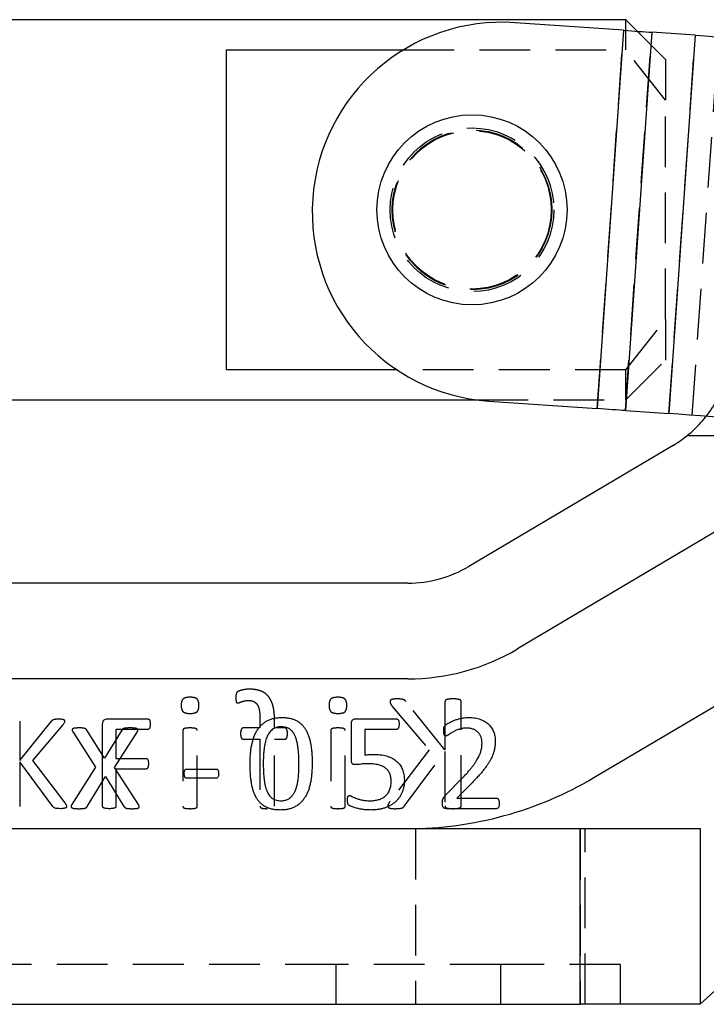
# Model space of a CAD drawing. Extents: x 50 to 602, y 2 to 426.
# Tile 3 of 22: x 150 to 176, y 74 to 111. Entities that reach past the tile are written whole.
import ezdxf

# ---------------------------------------------------------------- set-up
doc = ezdxf.new("R2010")
doc.units = 0
doc.header["$LTSCALE"] = 1.5
doc.linetypes.add('HIDDEN', pattern=[1.905, 1.27, -0.635])
doc.layers.get('0').update_dxf_attribs({"linetype": 'CONTINUOUS'})

msp = doc.modelspace()

# ---------------------------------------------------------------- linework, layer by layer
at = {"color": 7, "linetype": 'CONTINUOUS'}
for p, q in [((172.5117, 111.3939), (122.3556, 111.3939)), ((172.9454, 110.9602), (172.5117, 111.3939)), ((172.5117, 110.9904), (172.5117, 111.3939)), ((172.4316, 110.996), (168.3538, 111.2798)), ((172.4316, 110.996), (171.4419, 96.7804)), ((173.4897, 110.9223), (172.5, 96.7067)), ((175.1261, 110.8084), (173.4897, 110.9223)), ((175.1261, 110.8084), (174.1365, 96.5928)), ((157.5117, 110.2597), (164.1568, 110.2597)), ((157.5117, 98.2407), (157.5117, 110.2597)), ((163.9113, 98.2407), (157.5117, 98.2407)), ((122.3556, 97.1064), (166.941, 97.1064)), ((167.3641, 97.0642), (171.4419, 96.7804)), ((172.5, 96.7067), (174.1365, 96.5928)), ((174.2907, 95.3991), (166.6162, 90.8534)), ((176.1254, 92.3016), (168.4508, 87.7559)), ((175.3056, 74.4002), (193.4952, 91.0624)), ((164.3229, 90.2252), (131.1683, 90.2252)), ((171.3174, 82.9162), (178.992, 87.4619)), ((164.3229, 86.6252), (131.1683, 86.6252)), ((153.0266, 85.1252), (154.5559, 85.1252)), ((162.3688, 85.1252), (163.895, 85.1252)), ((149.7414, 85.0422), (149.7414, 83.5563)), ((149.7414, 83.5563), (150.9403, 85.0422)), ((151.3513, 84.8824), (150.2284, 83.5563)), ((152.8583, 81.8332), (152.8583, 84.9437)), ((154.559, 84.7281), (153.3546, 84.7281)), ((153.3546, 84.7281), (153.3546, 83.6362)), ((162.209, 83.5718), (162.209, 84.9546)), ((163.902, 84.7281), (162.7053, 84.7281)), ((162.7053, 84.7281), (162.7053, 83.7665)), ((153.3546, 83.6362), (154.4907, 83.6362)), ((150.9876, 81.8332), (149.7414, 83.5051)), ((149.7414, 83.5051), (149.7414, 81.8332)), ((150.2284, 83.5563), (151.4374, 81.9696)), ((154.4907, 83.2391), (153.3546, 83.2391)), ((153.3546, 83.2391), (153.3546, 81.8339)), ((156.021, 83.2391), (157.1237, 83.2391)), ((157.1237, 82.8917), (156.021, 82.8917)), ((165.7308, 82.2465), (166.4, 82.9289)), ((166.7133, 82.6978), (166.1697, 82.1472)), ((166.1697, 82.1472), (167.6548, 82.1472)), ((167.6579, 81.7502), (165.7742, 81.7502)), ((119.8056, 81.0002), (170.8056, 81.0002)), ((170.8056, 74.4002), (170.8056, 81.0002)), ((170.8056, 81.0002), (175.3056, 81.0002)), ((175.3056, 81.0002), (175.3056, 74.4002)), ((119.8056, 74.4002), (170.8056, 74.4002)), ((175.3056, 74.4002), (170.8056, 74.4002))]:
    msp.add_line(p, q, dxfattribs=at)
at = {"color": 7, "linetype": 'HIDDEN'}
for p, q in [((171.4419, 96.7804), (172.4316, 110.996)), ((172.5117, 110.2597), (172.5117, 110.9904)), ((172.5, 96.7067), (173.4897, 110.9223)), ((174.0117, 109.8939), (172.9454, 110.9602)), ((174.1365, 96.5928), (175.1261, 110.8084)), ((175.013, 96.5317), (176.0027, 110.7473)), ((164.1568, 110.2597), (172.5117, 110.2597)), ((174.0117, 108.3652), (172.5117, 110.2597)), ((174.0117, 109.8939), (174.0117, 108.3652)), ((174.0117, 100.1352), (174.0117, 108.3652)), ((172.5117, 98.2407), (174.0117, 100.1352)), ((174.0117, 100.1352), (174.0117, 98.6064)), ((172.5117, 97.1064), (174.0117, 98.6064)), ((172.5117, 98.2407), (163.9113, 98.2407)), ((172.5117, 97.1064), (172.5117, 98.2407)), ((166.941, 97.1064), (172.5117, 97.1064)), ((174.8312, 95.7752), (194.9556, 95.7752)), ((163.7535, 85.5785), (165.126, 83.9577)), ((165.7212, 83.9577), (164.2559, 85.7738)), ((165.7212, 85.7738), (165.7212, 83.9577)), ((166.3279, 81.8516), (166.3279, 85.7738)), ((158.7694, 85.1074), (158.7694, 84.7833)), ((158.7694, 84.7833), (158.1438, 84.7833)), ((159.3154, 84.7833), (159.3154, 85.0847)), ((159.703, 84.7833), (159.3154, 84.7833)), ((151.7446, 84.6259), (152.5863, 83.3075)), ((152.9284, 83.6449), (152.263, 84.7018)), ((153.5843, 84.7018), (152.9284, 83.6449)), ((153.3095, 83.2923), (154.1568, 84.6259)), ((155.8698, 84.6856), (155.8698, 81.8478)), ((156.4157, 81.8478), (156.4157, 84.6856)), ((158.1438, 84.3586), (158.7694, 84.3586)), ((158.7694, 84.3586), (158.7694, 81.8488)), ((159.3154, 84.3586), (159.703, 84.3586)), ((159.3154, 81.8488), (159.3154, 84.3586)), ((161.4264, 84.6856), (161.4264, 81.8478)), ((161.9723, 81.8478), (161.9723, 84.6856)), ((165.126, 83.9577), (163.6483, 82.0184)), ((164.1981, 81.8516), (165.7212, 83.8951)), ((165.7212, 83.8951), (165.7212, 81.8516)), ((152.5863, 83.3075), (151.6972, 81.9075)), ((154.2052, 81.9075), (153.3095, 83.2923)), ((152.2792, 81.8383), (152.9701, 82.9644)), ((152.9701, 82.9644), (153.6583, 81.8383)), ((164.6181, 81.0002), (164.6181, 74.4002)), ((170.8056, 81.0002), (170.8056, 74.4002)), ((170.9931, 74.4002), (170.9931, 81.0002)), ((161.6181, 75.9002), (128.9931, 75.9002)), ((161.6181, 75.9002), (161.6181, 74.4002)), ((167.8056, 75.9002), (161.6181, 75.9002)), ((167.8056, 75.9002), (167.8056, 74.4002)), ((172.3056, 75.9002), (167.8056, 75.9002)), ((172.3056, 75.9002), (172.3056, 74.4002))]:
    msp.add_line(p, q, dxfattribs=at)
at = {"color": 7, "linetype": 'CONTINUOUS', "flags": 128}
for points in [[(172.4316, 110.996), (172.5783, 110.9857), (172.7235, 110.9756), (172.866, 110.9657), (173.0042, 110.9561), (173.137, 110.9468), (173.2629, 110.9381), (173.3809, 110.9299), (173.4897, 110.9223)], [(175.1261, 110.8084), (175.4934, 110.7828), (175.8914, 110.7551), (176.3165, 110.7255), (176.7646, 110.6943), (177.2312, 110.6618), (177.712, 110.6283), (178.2022, 110.5942), (178.6972, 110.5597)], [(172.5, 96.7067), (172.3912, 96.7143), (172.2733, 96.7225), (172.1473, 96.7313), (172.0146, 96.7405), (171.8763, 96.7501), (171.7339, 96.76), (171.5886, 96.7701), (171.4419, 96.7804)], [(177.7076, 96.3442), (177.2125, 96.3786), (176.7223, 96.4128), (176.2415, 96.4462), (175.7749, 96.4787), (175.3269, 96.5099), (174.9018, 96.5395), (174.5037, 96.5672), (174.1365, 96.5928)]]:
    msp.add_lwpolyline(points, dxfattribs=at)
at = {"color": 7, "linetype": 'CONTINUOUS'}
msp.add_circle((166.7367, 104.2502), 3.5719, dxfattribs=at)
at = {"color": 7, "linetype": 'HIDDEN'}
for radius in [3.075, 3, 2.9766]:
    msp.add_circle((166.7367, 104.2502), radius, dxfattribs=at)
at = {"color": 7, "linetype": 'CONTINUOUS'}
for centre, radius, start, end in [((167.859, 104.172), 7.125, 86.01758, 266.01758), ((171.9974, 99.2709), 4.5, 300.63859, 321.91436), ((164.3229, 94.7252), 4.5, 270, 300.63859), ((164.3229, 94.7252), 8.1, 270, 300.63859), ((164.3229, 94.7252), 13.725, 270, 300.63859)]:
    msp.add_arc(centre, radius, start, end, dxfattribs=at)
at = {"color": 7, "linetype": 'HIDDEN'}
msp.add_arc((171.9974, 99.2709), 4.5, 321.91436, 330.01328, dxfattribs=at)
for points, knots in [([(158.377, 86.2391), (158.3396, 86.2385), (158.2658, 86.2372), (158.161, 86.2196), (158.0694, 86.201), (157.9983, 86.178), (157.9486, 86.157), (157.9161, 86.1357), (157.8961, 86.1118), (157.8809, 86.0849), (157.8692, 86.0519), (157.8636, 86.0125), (157.8596, 85.9659), (157.8595, 85.9324), (157.8595, 85.914)], [0, 0, 0, 0, 0.1572104, 0.3106333, 0.4469262, 0.5504783, 0.6249484, 0.6736927, 0.7123862, 0.7553128, 0.8033062, 0.8586708, 0.9227849, 1, 1, 1, 1]), ([(159.3154, 85.0847), (159.3146, 85.1337), (159.3132, 85.2283), (159.3026, 85.365), (159.2863, 85.4912), (159.2617, 85.6066), (159.2296, 85.7117), (159.1898, 85.8066), (159.1435, 85.8925), (159.0879, 85.9674), (159.026, 86.0342), (158.9553, 86.09), (158.8775, 86.137), (158.7925, 86.1749), (158.6996, 86.2044), (158.5989, 86.2248), (158.4904, 86.2374), (158.4156, 86.2385), (158.377, 86.2391)], [0, 0, 0, 0, 0.0857008, 0.165525, 0.2397075, 0.3081136, 0.3717514, 0.4317009, 0.4878562, 0.542026, 0.5944212, 0.6467318, 0.699057, 0.7529895, 0.8092751, 0.8691125, 0.9325314, 1, 1, 1, 1]), ([(156.1399, 85.9358), (156.1105, 85.9354), (156.0566, 85.9345), (155.9832, 85.9223), (155.9243, 85.9033), (155.8777, 85.8752), (155.8456, 85.8331), (155.8227, 85.7796), (155.8119, 85.7116), (155.8101, 85.6623), (155.8091, 85.6354)], [0, 0, 0, 0, 0.1674764, 0.3061983, 0.4222684, 0.5185864, 0.6107483, 0.7187127, 0.8468072, 1, 1, 1, 1]), ([(156.4764, 85.6297), (156.4756, 85.6569), (156.474, 85.707), (156.4613, 85.7758), (156.4394, 85.8313), (156.4058, 85.8741), (156.3586, 85.9035), (156.2984, 85.9222), (156.2241, 85.9346), (156.1697, 85.9354), (156.1399, 85.9358)], [0, 0, 0, 0, 0.1523232, 0.2802837, 0.3896417, 0.4827042, 0.5798111, 0.6955582, 0.8336375, 1, 1, 1, 1]), ([(157.8595, 85.914), (157.8598, 85.8963), (157.8605, 85.8643), (157.8649, 85.8215), (157.8721, 85.7877), (157.879, 85.7618), (157.8874, 85.7417), (157.8999, 85.7285), (157.9162, 85.7225), (157.9274, 85.7219), (157.9334, 85.7216)], [0, 0, 0, 0, 0.233662, 0.4224612, 0.5672106, 0.6886393, 0.7763059, 0.8529682, 0.9203346, 1, 1, 1, 1]), ([(161.6965, 85.9358), (161.6671, 85.9354), (161.6133, 85.9345), (161.5398, 85.9223), (161.4809, 85.9033), (161.4343, 85.8752), (161.4022, 85.8331), (161.3793, 85.7796), (161.3685, 85.7116), (161.3667, 85.6623), (161.3657, 85.6354)], [0, 0, 0, 0, 0.1674764, 0.3061983, 0.4222684, 0.5185864, 0.6107483, 0.7187127, 0.8468072, 1, 1, 1, 1]), ([(162.033, 85.6297), (162.0322, 85.6569), (162.0307, 85.707), (162.0179, 85.7758), (161.996, 85.8313), (161.9624, 85.8741), (161.9153, 85.9035), (161.855, 85.9222), (161.7807, 85.9346), (161.7263, 85.9354), (161.6965, 85.9358)], [0, 0, 0, 0, 0.1523232, 0.2802837, 0.3896417, 0.4827042, 0.5798111, 0.6955582, 0.8336375, 1, 1, 1, 1]), ([(163.9232, 85.8752), (163.8979, 85.8751), (163.8528, 85.875), (163.7925, 85.8675), (163.7452, 85.8599), (163.7092, 85.8485), (163.6822, 85.8352), (163.6655, 85.8164), (163.6566, 85.7957), (163.6555, 85.7811), (163.6549, 85.7738)], [0, 0, 0, 0, 0.2409317, 0.4287813, 0.5787737, 0.695882, 0.7888733, 0.8613807, 0.9301672, 1, 1, 1, 1]), ([(164.2559, 85.7738), (164.2493, 85.7829), (164.2365, 85.8006), (164.2114, 85.8222), (164.1823, 85.8397), (164.1472, 85.8527), (164.106, 85.8633), (164.0557, 85.8693), (163.9941, 85.8743), (163.9485, 85.8749), (163.9232, 85.8752)], [0, 0, 0, 0, 0.0930697, 0.1801088, 0.2715495, 0.3725057, 0.488512, 0.6230583, 0.7908421, 1, 1, 1, 1]), ([(166.0245, 85.8752), (165.9977, 85.8751), (165.9488, 85.8749), (165.8825, 85.8675), (165.8291, 85.8598), (165.7877, 85.849), (165.7556, 85.8384), (165.7346, 85.8199), (165.7235, 85.7976), (165.722, 85.7818), (165.7212, 85.7738)], [0, 0, 0, 0, 0.231771, 0.4208279, 0.5754408, 0.6964318, 0.7905861, 0.8639343, 0.9309841, 1, 1, 1, 1]), ([(166.3279, 85.7738), (166.3271, 85.7818), (166.3255, 85.7975), (166.3145, 85.8202), (166.2928, 85.8378), (166.261, 85.8495), (166.2193, 85.8595), (166.1654, 85.8676), (166.0993, 85.8747), (166.0508, 85.875), (166.0245, 85.8752)], [0, 0, 0, 0, 0.069055, 0.1361429, 0.2115821, 0.3032686, 0.4269725, 0.5816731, 0.773551, 1, 1, 1, 1]), ([(155.8091, 85.6354), (155.8099, 85.6081), (155.8115, 85.558), (155.8242, 85.4892), (155.8461, 85.4338), (155.8797, 85.391), (155.9268, 85.3615), (155.9871, 85.3429), (156.0614, 85.3305), (156.1158, 85.3297), (156.1456, 85.3292)], [0, 0, 0, 0, 0.1523232, 0.2802837, 0.3896417, 0.4827042, 0.5798111, 0.6955582, 0.8336375, 1, 1, 1, 1]), ([(156.1456, 85.3292), (156.175, 85.3296), (156.2289, 85.3304), (156.3021, 85.3432), (156.3614, 85.3606), (156.4081, 85.3891), (156.4399, 85.4317), (156.4613, 85.4858), (156.4741, 85.5533), (156.4756, 85.6028), (156.4764, 85.6297)], [0, 0, 0, 0, 0.1673973, 0.3060538, 0.4214962, 0.5177687, 0.6112981, 0.718505, 0.8468795, 1, 1, 1, 1]), ([(157.9334, 85.7216), (157.9417, 85.7226), (157.9609, 85.7249), (157.9917, 85.7365), (158.0284, 85.7524), (158.0732, 85.768), (158.1255, 85.7859), (158.1872, 85.8006), (158.2587, 85.813), (158.3099, 85.814), (158.3372, 85.8145)], [0, 0, 0, 0, 0.0597748, 0.1388168, 0.2346044, 0.3481738, 0.4796729, 0.6317812, 0.8043711, 1, 1, 1, 1]), ([(158.3372, 85.8145), (158.3741, 85.8131), (158.4433, 85.8106), (158.5393, 85.7797), (158.6179, 85.7261), (158.6682, 85.6639), (158.6987, 85.6043), (158.7186, 85.5524), (158.7355, 85.4948), (158.7488, 85.4307), (158.758, 85.3601), (158.7641, 85.2822), (158.7695, 85.1972), (158.7694, 85.1381), (158.7694, 85.1074)], [0, 0, 0, 0, 0.1162007, 0.2181414, 0.313645, 0.4129376, 0.4669511, 0.5247765, 0.5882514, 0.6565636, 0.731089, 0.813225, 0.9031861, 1, 1, 1, 1]), ([(161.3657, 85.6354), (161.3665, 85.6081), (161.3681, 85.558), (161.3808, 85.4892), (161.4027, 85.4338), (161.4363, 85.391), (161.4835, 85.3615), (161.5437, 85.3429), (161.618, 85.3305), (161.6724, 85.3297), (161.7022, 85.3292)], [0, 0, 0, 0, 0.1523232, 0.2802837, 0.3896417, 0.4827042, 0.5798111, 0.6955582, 0.8336375, 1, 1, 1, 1]), ([(161.7022, 85.3292), (161.7317, 85.3296), (161.7855, 85.3304), (161.8587, 85.3432), (161.918, 85.3606), (161.9647, 85.3891), (161.9965, 85.4317), (162.018, 85.4858), (162.0307, 85.5533), (162.0322, 85.6028), (162.033, 85.6297)], [0, 0, 0, 0, 0.1673973, 0.3060538, 0.4214962, 0.5177687, 0.6112981, 0.718505, 0.8468795, 1, 1, 1, 1]), ([(163.6549, 85.7738), (163.6558, 85.76), (163.6575, 85.7313), (163.6765, 85.687), (163.7088, 85.6357), (163.737, 85.5997), (163.7535, 85.5785)], [0, 0, 0, 0, 0.1841002, 0.3847019, 0.6385165, 1, 1, 1, 1]), ([(151.9787, 84.7833), (151.9506, 84.7829), (151.8999, 84.7823), (151.8319, 84.7777), (151.7789, 84.771), (151.7409, 84.7566), (151.715, 84.7343), (151.7111, 84.7012), (151.7233, 84.6652), (151.7368, 84.6402), (151.7446, 84.6259)], [0, 0, 0, 0, 0.2184823, 0.3931647, 0.529943, 0.6311338, 0.7074918, 0.7797148, 0.8737796, 1, 1, 1, 1]), ([(152.263, 84.7018), (152.2588, 84.7079), (152.2503, 84.7201), (152.2344, 84.7367), (152.2157, 84.7524), (152.1896, 84.7641), (152.1558, 84.7734), (152.11, 84.7798), (152.0498, 84.7831), (152.0043, 84.7832), (151.9787, 84.7833)], [0, 0, 0, 0, 0.07209611, 0.14341138, 0.2216527, 0.30636518, 0.41756196, 0.55970094, 0.75254151, 1, 1, 1, 1]), ([(153.8981, 84.7833), (153.8703, 84.7833), (153.8206, 84.7833), (153.7542, 84.7793), (153.7027, 84.7743), (153.6636, 84.7658), (153.634, 84.7553), (153.6133, 84.7395), (153.5979, 84.7215), (153.5889, 84.7085), (153.5843, 84.7018)], [0, 0, 0, 0, 0.2453727, 0.4380778, 0.5867935, 0.7011075, 0.7911953, 0.8608989, 0.9280464, 1, 1, 1, 1]), ([(154.1568, 84.6259), (154.164, 84.6389), (154.1767, 84.6618), (154.1869, 84.697), (154.1801, 84.7296), (154.1539, 84.7543), (154.1134, 84.7701), (154.057, 84.7782), (153.9838, 84.7821), (153.9287, 84.7829), (153.8981, 84.7833)], [0, 0, 0, 0, 0.1108171, 0.1955455, 0.2682457, 0.3466941, 0.452366, 0.5889376, 0.7710363, 1, 1, 1, 1]), ([(156.1446, 84.7833), (156.1193, 84.7829), (156.0741, 84.7824), (156.013, 84.7775), (155.965, 84.7712), (155.9285, 84.7593), (155.9008, 84.7459), (155.8826, 84.7275), (155.8711, 84.7074), (155.8702, 84.6927), (155.8698, 84.6856)], [0, 0, 0, 0, 0.2382497, 0.4264025, 0.5771554, 0.6929601, 0.7875298, 0.8633167, 0.9338956, 1, 1, 1, 1]), ([(156.4157, 84.6856), (156.4151, 84.6927), (156.4139, 84.7069), (156.4052, 84.7277), (156.3873, 84.7461), (156.3593, 84.7596), (156.3219, 84.7708), (156.2734, 84.7776), (156.2133, 84.7823), (156.169, 84.7829), (156.1446, 84.7833)], [0, 0, 0, 0, 0.06662967, 0.13519104, 0.20948859, 0.30480986, 0.42725776, 0.57920865, 0.76885665, 1, 1, 1, 1]), ([(158.1438, 84.7833), (158.1361, 84.7828), (158.1215, 84.7819), (158.1013, 84.7726), (158.0839, 84.7569), (158.0693, 84.734), (158.0571, 84.7038), (158.0477, 84.6662), (158.0423, 84.6204), (158.0418, 84.5871), (158.0415, 84.5691)], [0, 0, 0, 0, 0.087342, 0.1665407, 0.2484111, 0.3525726, 0.473963, 0.6193538, 0.7940379, 1, 1, 1, 1]), ([(159.8006, 84.5691), (159.8001, 84.5871), (159.799, 84.6202), (159.7967, 84.6662), (159.7874, 84.7035), (159.7776, 84.734), (159.7639, 84.7571), (159.7463, 84.7729), (159.7256, 84.7818), (159.7107, 84.7828), (159.703, 84.7833)], [0, 0, 0, 0, 0.2065532, 0.3809883, 0.5259392, 0.6450644, 0.7475602, 0.8296655, 0.9124073, 1, 1, 1, 1]), ([(161.7013, 84.7833), (161.676, 84.7829), (161.6307, 84.7824), (161.5697, 84.7775), (161.5216, 84.7712), (161.4851, 84.7593), (161.4574, 84.7459), (161.4392, 84.7275), (161.4278, 84.7074), (161.4268, 84.6927), (161.4264, 84.6856)], [0, 0, 0, 0, 0.23824969, 0.42640249, 0.5771554, 0.69296008, 0.78752984, 0.86331674, 0.93389564, 1, 1, 1, 1]), ([(161.9723, 84.6856), (161.9718, 84.6927), (161.9706, 84.7069), (161.9618, 84.7277), (161.944, 84.7461), (161.9159, 84.7596), (161.8786, 84.7708), (161.83, 84.7776), (161.7699, 84.7823), (161.7256, 84.7829), (161.7013, 84.7833)], [0, 0, 0, 0, 0.0666297, 0.135191, 0.2094886, 0.3048099, 0.4272578, 0.5792087, 0.7688566, 1, 1, 1, 1]), ([(158.0415, 84.5691), (158.0419, 84.552), (158.0428, 84.52), (158.0464, 84.4756), (158.0564, 84.4387), (158.0708, 84.4024), (158.0977, 84.3666), (158.1291, 84.3612), (158.1438, 84.3586)], [0, 0, 0, 0, 0.19878869, 0.37266557, 0.51721749, 0.64088041, 0.83121794, 1, 1, 1, 1]), ([(159.703, 84.3586), (159.7107, 84.3591), (159.7258, 84.3599), (159.7464, 84.37), (159.7633, 84.3866), (159.7779, 84.4089), (159.7875, 84.439), (159.7951, 84.4758), (159.7995, 84.52), (159.8002, 84.552), (159.8006, 84.5691)], [0, 0, 0, 0, 0.08915815, 0.1748978, 0.26095384, 0.36217441, 0.48342859, 0.62657609, 0.80080679, 1, 1, 1, 1]), ([(151.6972, 81.9075), (151.6903, 81.8946), (151.678, 81.8714), (151.6688, 81.8361), (151.6773, 81.8043), (151.7038, 81.7816), (151.7443, 81.7664), (151.7997, 81.7558), (151.8721, 81.7511), (151.9259, 81.7505), (151.9559, 81.7502)], [0, 0, 0, 0, 0.1111543, 0.1987855, 0.2683673, 0.3477962, 0.4516479, 0.593171, 0.7729521, 1, 1, 1, 1]), ([(151.9559, 81.7502), (151.9847, 81.7503), (152.0356, 81.7504), (152.1034, 81.7535), (152.1552, 81.7607), (152.1958, 81.7678), (152.2256, 81.7819), (152.2494, 81.7971), (152.2653, 81.8174), (152.2745, 81.8313), (152.2792, 81.8383)], [0, 0, 0, 0, 0.2449911, 0.4337418, 0.5776593, 0.6906612, 0.7822303, 0.8576557, 0.9283187, 1, 1, 1, 1]), ([(153.6583, 81.8383), (153.6625, 81.8312), (153.671, 81.8168), (153.6881, 81.7978), (153.711, 81.7812), (153.7416, 81.7681), (153.7819, 81.7607), (153.8321, 81.7537), (153.8965, 81.7504), (153.9442, 81.7502), (153.9711, 81.7502)], [0, 0, 0, 0, 0.0722975, 0.1468973, 0.222317, 0.3191556, 0.4355338, 0.5810032, 0.7643228, 1, 1, 1, 1]), ([(153.9711, 81.7502), (153.9992, 81.7505), (154.0501, 81.7512), (154.1186, 81.7556), (154.1707, 81.7665), (154.2085, 81.7814), (154.232, 81.805), (154.238, 81.8366), (154.227, 81.8717), (154.213, 81.8946), (154.2052, 81.9075)], [0, 0, 0, 0, 0.221404, 0.4010929, 0.5386701, 0.6399395, 0.7173984, 0.7886169, 0.8809065, 1, 1, 1, 1]), ([(155.8698, 81.8478), (155.8701, 81.8401), (155.8709, 81.8248), (155.8823, 81.804), (155.9012, 81.7868), (155.9283, 81.7729), (155.9654, 81.763), (156.0128, 81.7541), (156.0742, 81.7517), (156.1194, 81.7507), (156.1446, 81.7502)], [0, 0, 0, 0, 0.0717766, 0.1421281, 0.2156024, 0.3098675, 0.4244183, 0.5751828, 0.762518, 1, 1, 1, 1]), ([(156.1446, 81.7502), (156.169, 81.7508), (156.2132, 81.7518), (156.2737, 81.754), (156.3216, 81.7634), (156.3595, 81.7726), (156.3869, 81.7866), (156.4055, 81.8039), (156.4142, 81.8253), (156.4152, 81.8402), (156.4157, 81.8478)], [0, 0, 0, 0, 0.230397, 0.4192195, 0.5711811, 0.6923877, 0.7874011, 0.8593135, 0.9276535, 1, 1, 1, 1]), ([(158.7694, 81.8488), (158.7697, 81.8407), (158.7704, 81.8251), (158.7819, 81.8037), (158.8018, 81.7872), (158.8293, 81.7724), (158.8673, 81.7634), (158.9149, 81.754), (158.9748, 81.7518), (159.0184, 81.7507), (159.0424, 81.7502)], [0, 0, 0, 0, 0.07502204, 0.14565582, 0.22161862, 0.31626191, 0.43699626, 0.58836572, 0.77347915, 1, 1, 1, 1]), ([(161.4264, 81.8478), (161.4268, 81.8401), (161.4275, 81.8248), (161.4389, 81.804), (161.4578, 81.7868), (161.4849, 81.7729), (161.522, 81.763), (161.5694, 81.7541), (161.6308, 81.7517), (161.676, 81.7507), (161.7013, 81.7502)], [0, 0, 0, 0, 0.0717766, 0.1421281, 0.2156024, 0.3098675, 0.4244183, 0.5751828, 0.762518, 1, 1, 1, 1]), ([(161.7013, 81.7502), (161.7256, 81.7508), (161.7698, 81.7518), (161.8303, 81.754), (161.8782, 81.7634), (161.9162, 81.7726), (161.9435, 81.7866), (161.9621, 81.8039), (161.9708, 81.8253), (161.9718, 81.8402), (161.9723, 81.8478)], [0, 0, 0, 0, 0.230397, 0.4192195, 0.5711811, 0.6923877, 0.7874011, 0.8593135, 0.9276535, 1, 1, 1, 1]), ([(163.6483, 82.0184), (163.6401, 82.0058), (163.6254, 81.9831), (163.6053, 81.9525), (163.5928, 81.9272), (163.5812, 81.9041), (163.5739, 81.8815), (163.5723, 81.8646), (163.5715, 81.8573)], [0, 0, 0, 0, 0.2505113, 0.4486623, 0.608365, 0.7187607, 0.8782042, 1, 1, 1, 1]), ([(163.5715, 81.8573), (163.5721, 81.8493), (163.5732, 81.8335), (163.582, 81.8107), (163.5993, 81.7898), (163.6289, 81.777), (163.667, 81.7656), (163.7165, 81.7563), (163.7799, 81.7509), (163.8268, 81.7504), (163.853, 81.7502)], [0, 0, 0, 0, 0.07177007, 0.14216862, 0.21698701, 0.31005008, 0.42635708, 0.57729132, 0.76335197, 1, 1, 1, 1]), ([(163.853, 81.7502), (163.8869, 81.7508), (163.9479, 81.752), (164.0299, 81.7574), (164.0935, 81.7692), (164.1407, 81.7905), (164.1728, 81.8201), (164.1898, 81.8413), (164.1981, 81.8516)], [0, 0, 0, 0, 0.2698939, 0.4874499, 0.6550981, 0.7836639, 0.8944326, 1, 1, 1, 1]), ([(165.7212, 81.8516), (165.7221, 81.8442), (165.724, 81.8289), (165.7345, 81.8065), (165.7554, 81.7871), (165.7874, 81.7748), (165.8294, 81.7664), (165.8823, 81.756), (165.9489, 81.7511), (165.9977, 81.7505), (166.0245, 81.7502)], [0, 0, 0, 0, 0.0636678, 0.1331989, 0.2084329, 0.303691, 0.4240913, 0.5792322, 0.7681212, 1, 1, 1, 1]), ([(166.0245, 81.7502), (166.0508, 81.7505), (166.0992, 81.7512), (166.1656, 81.7559), (166.2189, 81.7667), (166.2613, 81.7743), (166.2929, 81.7877), (166.3146, 81.8061), (166.3251, 81.8289), (166.327, 81.8443), (166.3279, 81.8516)], [0, 0, 0, 0, 0.226555, 0.4182704, 0.5734997, 0.6966282, 0.789447, 0.8667252, 0.9362958, 1, 1, 1, 1])]:
    msp.add_open_spline(points, degree=3, knots=knots, dxfattribs=at)
at = {"color": 7, "linetype": 'CONTINUOUS'}
for points, knots in [([(150.9403, 85.0422), (150.9457, 85.0497), (150.9562, 85.0642), (150.9767, 85.0819), (151.0005, 85.0961), (151.0292, 85.1068), (151.0629, 85.1155), (151.1041, 85.1203), (151.1545, 85.1245), (151.1918, 85.1249), (151.2125, 85.1252)], [0, 0, 0, 0, 0.0930697, 0.1801088, 0.2715495, 0.3725057, 0.488512, 0.6230583, 0.7908421, 1, 1, 1, 1]), ([(151.2125, 85.1252), (151.2332, 85.1251), (151.2701, 85.125), (151.3194, 85.1189), (151.3581, 85.1127), (151.3876, 85.1034), (151.4097, 85.0925), (151.4233, 85.0771), (151.4307, 85.0601), (151.4315, 85.0482), (151.432, 85.0422)], [0, 0, 0, 0, 0.24093166, 0.42878133, 0.57877368, 0.69588198, 0.7888733, 0.86138068, 0.93016722, 1, 1, 1, 1]), ([(152.8583, 84.9437), (152.8588, 84.9593), (152.8596, 84.9885), (152.8693, 85.0287), (152.8868, 85.0613), (152.9182, 85.0929), (152.9655, 85.1187), (153.0066, 85.1231), (153.0266, 85.1252)], [0, 0, 0, 0, 0.1667855, 0.3127624, 0.4393796, 0.5590309, 0.7861447, 1, 1, 1, 1]), ([(154.5559, 85.1252), (154.5622, 85.1249), (154.575, 85.1243), (154.5925, 85.1143), (154.6099, 85.1004), (154.622, 85.0772), (154.6347, 85.0493), (154.6403, 85.0129), (154.6442, 84.9704), (154.6447, 84.9398), (154.6451, 84.9235)], [0, 0, 0, 0, 0.0771928, 0.155694, 0.2439673, 0.3485111, 0.4729807, 0.6225746, 0.7988324, 1, 1, 1, 1]), ([(158.3973, 83.4299), (158.398, 83.493), (158.3994, 83.6165), (158.4112, 83.7976), (158.4305, 83.9708), (158.4569, 84.1357), (158.4932, 84.291), (158.5384, 84.4358), (158.5945, 84.5689), (158.6596, 84.6909), (158.7352, 84.8013), (158.8241, 84.8971), (158.9224, 84.9813), (159.0326, 85.0516), (159.1554, 85.1076), (159.2911, 85.1462), (159.4394, 85.1711), (159.5426, 85.1735), (159.5962, 85.1748)], [0, 0, 0, 0, 0.0786276, 0.1538502, 0.2261456, 0.2956895, 0.3618802, 0.4247476, 0.4845241, 0.5416067, 0.5969283, 0.6507405, 0.7039972, 0.7578893, 0.8131095, 0.8715266, 0.9332317, 1, 1, 1, 1]), ([(159.5962, 85.1748), (159.6475, 85.1736), (159.7464, 85.1714), (159.8882, 85.1493), (160.0175, 85.114), (160.1347, 85.0642), (160.2393, 84.9996), (160.3342, 84.9231), (160.4162, 84.8313), (160.4882, 84.727), (160.5494, 84.6095), (160.601, 84.4795), (160.6439, 84.3368), (160.6754, 84.1814), (160.7, 84.0141), (160.7178, 83.8351), (160.7275, 83.6441), (160.7291, 83.5129), (160.73, 83.4454)], [0, 0, 0, 0, 0.0650011, 0.1253901, 0.1815653, 0.2347468, 0.2862672, 0.3370772, 0.3888528, 0.4418884, 0.4974863, 0.5564972, 0.6191639, 0.6861844, 0.7574703, 0.8336013, 0.9143894, 1, 1, 1, 1]), ([(162.209, 84.9546), (162.2094, 84.968), (162.2101, 84.9937), (162.2173, 85.0294), (162.2311, 85.0593), (162.249, 85.0839), (162.2724, 85.1034), (162.3008, 85.1162), (162.3334, 85.1243), (162.3566, 85.1249), (162.3688, 85.1252)], [0, 0, 0, 0, 0.1508735, 0.2872292, 0.4051744, 0.5169846, 0.6260214, 0.7413409, 0.8635829, 1, 1, 1, 1]), ([(163.895, 85.1252), (163.9021, 85.1246), (163.9164, 85.1235), (163.9363, 85.1128), (163.9554, 85.0986), (163.9697, 85.0763), (163.9832, 85.0494), (163.9893, 85.0147), (163.9955, 84.9742), (163.9957, 84.9448), (163.9958, 84.929)], [0, 0, 0, 0, 0.0866906, 0.1747666, 0.2719884, 0.3768478, 0.4961948, 0.6395069, 0.8061538, 1, 1, 1, 1]), ([(165.6734, 84.6855), (165.6736, 84.6981), (165.674, 84.7214), (165.675, 84.7539), (165.6791, 84.7813), (165.6842, 84.8054), (165.6925, 84.8264), (165.7019, 84.848), (165.7203, 84.8698), (165.7414, 84.8903), (165.7655, 84.9094), (165.7906, 84.927), (165.8206, 84.9483), (165.872, 84.9794), (165.9484, 85.0218), (166.0564, 85.0668), (166.1796, 85.1089), (166.3154, 85.1446), (166.4611, 85.1711), (166.562, 85.1736), (166.6133, 85.1748)], [0, 0, 0, 0, 0.0328592, 0.0603806, 0.08408481, 0.10473878, 0.1240428, 0.14263512, 0.16556826, 0.19733544, 0.21880052, 0.24522194, 0.27702448, 0.31405164, 0.4010561, 0.50317697, 0.61724522, 0.73856077, 0.86708045, 1, 1, 1, 1]), ([(166.6133, 85.1748), (166.6536, 85.1738), (166.7322, 85.1719), (166.8462, 85.1599), (166.9524, 85.1381), (167.0506, 85.108), (167.1403, 85.0696), (167.2232, 85.0266), (167.2965, 84.9748), (167.3634, 84.9182), (167.421, 84.855), (167.4728, 84.7881), (167.5139, 84.7146), (167.5492, 84.6377), (167.5766, 84.5569), (167.5945, 84.4728), (167.6069, 84.3865), (167.6083, 84.328), (167.609, 84.2985)], [0, 0, 0, 0, 0.080922, 0.157569, 0.2295428, 0.2979116, 0.3631843, 0.4248676, 0.4848281, 0.5429061, 0.6001265, 0.6560048, 0.712197, 0.768566, 0.825445, 0.8827921, 0.9408516, 1, 1, 1, 1]), ([(151.432, 85.0422), (151.4313, 85.031), (151.4299, 85.0075), (151.4143, 84.9712), (151.3879, 84.9293), (151.3649, 84.8998), (151.3513, 84.8824)], [0, 0, 0, 0, 0.1841002, 0.3847019, 0.6385165, 1, 1, 1, 1]), ([(154.6451, 84.9235), (154.6447, 84.9075), (154.6441, 84.8777), (154.6405, 84.8364), (154.6342, 84.8017), (154.6233, 84.7743), (154.6101, 84.7531), (154.5944, 84.7387), (154.577, 84.7302), (154.565, 84.7288), (154.559, 84.7281)], [0, 0, 0, 0, 0.20509845, 0.38111146, 0.52960166, 0.65423719, 0.75694619, 0.84591016, 0.92281319, 1, 1, 1, 1]), ([(159.5698, 84.8274), (159.5364, 84.826), (159.4722, 84.8234), (159.3806, 84.804), (159.2986, 84.7707), (159.2272, 84.7228), (159.1642, 84.6647), (159.1102, 84.5953), (159.0616, 84.5173), (159.021, 84.4289), (158.9862, 84.3324), (158.9588, 84.2271), (158.9351, 84.1146), (158.9198, 83.9942), (158.9084, 83.868), (158.9, 83.7366), (158.8942, 83.6006), (158.8938, 83.5085), (158.8936, 83.4617)], [0, 0, 0, 0, 0.0587608, 0.1126821, 0.1638204, 0.2133506, 0.2628704, 0.3139663, 0.3674319, 0.4241471, 0.4845163, 0.5475658, 0.6152951, 0.6863715, 0.7607525, 0.838163, 0.9177476, 1, 1, 1, 1]), ([(160.2337, 83.4136), (160.2337, 83.4553), (160.2337, 83.5365), (160.2292, 83.6548), (160.2243, 83.7668), (160.2162, 83.8723), (160.2073, 83.9716), (160.1957, 84.0648), (160.1816, 84.1516), (160.1664, 84.2327), (160.1484, 84.3082), (160.1286, 84.3785), (160.1062, 84.4434), (160.0805, 84.5024), (160.0525, 84.5562), (160.0223, 84.6055), (159.9891, 84.6497), (159.953, 84.6887), (159.9151, 84.7234), (159.8736, 84.7519), (159.83, 84.7766), (159.7666, 84.8011), (159.6798, 84.823), (159.6075, 84.8259), (159.5698, 84.8274)], [0, 0, 0, 0, 0.0712955, 0.1390833, 0.2029248, 0.263311, 0.3202406, 0.3737926, 0.424025, 0.4709222, 0.5150668, 0.556976, 0.595909, 0.6325991, 0.6670624, 0.699873, 0.7314905, 0.7615763, 0.7907386, 0.8193614, 0.8477054, 0.8763214, 0.9356065, 1, 1, 1, 1]), ([(163.9958, 84.929), (163.9955, 84.914), (163.995, 84.8857), (163.9905, 84.8459), (163.9828, 84.8113), (163.9725, 84.7817), (163.9586, 84.7583), (163.9427, 84.7407), (163.9233, 84.7297), (163.9091, 84.7286), (163.902, 84.7281)], [0, 0, 0, 0, 0.1850706, 0.34883, 0.4927232, 0.6218669, 0.7334355, 0.8259158, 0.9129579, 1, 1, 1, 1]), ([(166.5388, 84.7778), (166.5122, 84.7771), (166.46, 84.7759), (166.3837, 84.7673), (166.3114, 84.753), (166.2237, 84.7247), (166.1242, 84.685), (166.0182, 84.6322), (165.9281, 84.5798), (165.8648, 84.5361), (165.8213, 84.5072), (165.795, 84.492), (165.7722, 84.4826), (165.758, 84.4808), (165.7517, 84.48)], [0, 0, 0, 0, 0.0934864, 0.1829258, 0.2690145, 0.3516318, 0.5059015, 0.6446176, 0.766568, 0.8712099, 0.9144782, 0.9498028, 0.9779329, 1, 1, 1, 1]), ([(167.1127, 84.2256), (167.1111, 84.262), (167.1078, 84.3342), (167.0774, 84.4377), (167.0327, 84.5335), (166.9784, 84.6023), (166.9275, 84.65), (166.8851, 84.6826), (166.8378, 84.7109), (166.786, 84.7346), (166.73, 84.7541), (166.6697, 84.7683), (166.6054, 84.7756), (166.5613, 84.777), (166.5388, 84.7778)], [0, 0, 0, 0, 0.1218149, 0.2414949, 0.3589788, 0.4744756, 0.5327407, 0.5927343, 0.6533945, 0.7173947, 0.7834691, 0.8520222, 0.9244976, 1, 1, 1, 1]), ([(165.7517, 84.48), (165.7457, 84.4807), (165.7337, 84.4821), (165.7165, 84.49), (165.7027, 84.5055), (165.6921, 84.5272), (165.6838, 84.5558), (165.6779, 84.5919), (165.6743, 84.636), (165.6737, 84.6681), (165.6734, 84.6855)], [0, 0, 0, 0, 0.07522, 0.1501634, 0.2299381, 0.3279335, 0.4492221, 0.599662, 0.7840252, 1, 1, 1, 1]), ([(166.4, 82.9289), (166.4373, 82.9675), (166.5088, 83.0414), (166.6072, 83.1521), (166.6953, 83.2553), (166.7711, 83.3541), (166.8371, 83.4475), (166.8956, 83.536), (166.9462, 83.6202), (166.9885, 83.7008), (167.0235, 83.7774), (167.0515, 83.8505), (167.0735, 83.9196), (167.0938, 84.0053), (167.1084, 84.1069), (167.1113, 84.187), (167.1127, 84.2256)], [0, 0, 0, 0, 0.1058602, 0.2031724, 0.2927093, 0.3739339, 0.4490502, 0.5187542, 0.5835803, 0.6429856, 0.6985344, 0.7499511, 0.7976096, 0.8417167, 0.9237803, 1, 1, 1, 1]), ([(167.609, 84.2985), (167.6078, 84.2449), (167.6052, 84.1375), (167.5859, 84.0034), (167.5617, 83.8948), (167.5349, 83.8098), (167.5001, 83.7216), (167.4557, 83.6304), (167.4039, 83.5343), (167.34, 83.4344), (167.2676, 83.328), (167.1828, 83.2166), (167.086, 83.0982), (166.9756, 82.9714), (166.8498, 82.837), (166.76, 82.7455), (166.7133, 82.6978)], [0, 0, 0, 0, 0.0850794, 0.170502, 0.2147294, 0.2616143, 0.3119404, 0.3652029, 0.4227166, 0.4852637, 0.5534878, 0.627072, 0.7076212, 0.7963891, 0.8940105, 1, 1, 1, 1]), ([(154.4907, 83.6362), (154.4968, 83.6359), (154.5089, 83.6351), (154.5257, 83.6262), (154.5422, 83.6138), (154.5548, 83.5933), (154.5663, 83.5669), (154.5723, 83.532), (154.576, 83.4887), (154.5765, 83.4568), (154.5768, 83.4392)], [0, 0, 0, 0, 0.07572256, 0.15165595, 0.23527131, 0.33396906, 0.45099597, 0.5976139, 0.77790907, 1, 1, 1, 1]), ([(162.7053, 83.7665), (162.7345, 83.7706), (162.7932, 83.7789), (162.885, 83.7823), (162.9845, 83.7848), (163.0543, 83.785), (163.0916, 83.7851)], [0, 0, 0, 0, 0.228157, 0.4589039, 0.7114503, 1, 1, 1, 1]), ([(163.0916, 83.7851), (163.136, 83.7841), (163.2223, 83.7822), (163.3474, 83.7702), (163.4637, 83.7484), (163.5712, 83.7184), (163.6697, 83.68), (163.761, 83.6363), (163.8423, 83.583), (163.916, 83.5237), (163.9814, 83.4579), (164.0377, 83.3847), (164.0862, 83.3053), (164.1254, 83.219), (164.1567, 83.1273), (164.178, 83.0305), (164.1917, 82.9291), (164.1934, 82.8597), (164.1943, 82.8243)], [0, 0, 0, 0, 0.0804659, 0.1561107, 0.2269935, 0.2940412, 0.3576851, 0.4181137, 0.4766011, 0.5331174, 0.58899, 0.6439792, 0.6997871, 0.7568998, 0.8151532, 0.8745878, 0.9358856, 1, 1, 1, 1]), ([(154.5768, 83.4392), (154.5765, 83.4229), (154.5759, 83.3926), (154.5723, 83.3508), (154.5659, 83.3159), (154.5551, 83.2883), (154.5414, 83.2671), (154.5263, 83.2516), (154.5092, 83.2409), (154.4968, 83.2397), (154.4907, 83.2391)], [0, 0, 0, 0, 0.205482, 0.3822738, 0.5286827, 0.6515713, 0.7528407, 0.8450467, 0.9238951, 1, 1, 1, 1]), ([(155.9256, 83.067), (155.9258, 83.0817), (155.9262, 83.109), (155.931, 83.1463), (155.9372, 83.1769), (155.9473, 83.2006), (155.9614, 83.2181), (155.9784, 83.2307), (155.999, 83.238), (156.0134, 83.2388), (156.021, 83.2391)], [0, 0, 0, 0, 0.1986171, 0.3670715, 0.5064533, 0.6171246, 0.711213, 0.8059436, 0.8984724, 1, 1, 1, 1]), ([(157.1237, 83.2391), (157.1305, 83.239), (157.1436, 83.2387), (157.1621, 83.2321), (157.1792, 83.2207), (157.1915, 83.2011), (157.2028, 83.1767), (157.2098, 83.1458), (157.2157, 83.1088), (157.2159, 83.0818), (157.216, 83.067)], [0, 0, 0, 0, 0.0921174, 0.1781405, 0.2643808, 0.368276, 0.4884344, 0.6306603, 0.7985212, 1, 1, 1, 1]), ([(159.5287, 81.7005), (159.4777, 81.7017), (159.3793, 81.7039), (159.2384, 81.7263), (159.1093, 81.7605), (158.9927, 81.8106), (158.8876, 81.8746), (158.7941, 81.9529), (158.7109, 82.0437), (158.6391, 82.1484), (158.5778, 82.2658), (158.5261, 82.3959), (158.4837, 82.5384), (158.4504, 82.6935), (158.4277, 82.8611), (158.4093, 83.0403), (158.3998, 83.2313), (158.3981, 83.3624), (158.3973, 83.4299)], [0, 0, 0, 0, 0.0647288, 0.1248451, 0.1806644, 0.2338914, 0.2854559, 0.3362648, 0.3883055, 0.4413865, 0.4970319, 0.5560933, 0.6188136, 0.6856388, 0.7572629, 0.833459, 0.9143162, 1, 1, 1, 1]), ([(158.8936, 83.4617), (158.894, 83.4002), (158.8947, 83.2817), (158.9021, 83.1113), (158.9121, 82.955), (158.9286, 82.813), (158.9487, 82.6841), (158.9762, 82.5682), (159.0072, 82.4641), (159.0444, 82.3722), (159.0877, 82.2929), (159.1362, 82.2246), (159.1907, 82.1682), (159.2514, 82.1229), (159.3186, 82.0895), (159.3917, 82.0653), (159.4712, 82.0502), (159.5266, 82.0487), (159.5551, 82.048)], [0, 0, 0, 0, 0.1054794, 0.2030552, 0.2923452, 0.3739749, 0.4480681, 0.5158955, 0.5779958, 0.6340388, 0.685605, 0.7325879, 0.7770892, 0.8195443, 0.8617582, 0.905201, 0.9511804, 1, 1, 1, 1]), ([(160.73, 83.4454), (160.7293, 83.3821), (160.728, 83.2581), (160.7157, 83.0762), (160.698, 82.9027), (160.6708, 82.7382), (160.6359, 82.5835), (160.5901, 82.4394), (160.5345, 82.3063), (160.4684, 82.1843), (160.3919, 82.0746), (160.304, 81.9777), (160.2048, 81.8943), (160.0945, 81.8235), (159.9714, 81.7681), (159.8355, 81.7288), (159.6865, 81.7044), (159.5826, 81.7018), (159.5287, 81.7005)], [0, 0, 0, 0, 0.0788531, 0.1543047, 0.2267965, 0.2959377, 0.3616609, 0.4241447, 0.4838481, 0.5410141, 0.5964523, 0.6499814, 0.7034186, 0.7572448, 0.8126904, 0.8707273, 0.932992, 1, 1, 1, 1]), ([(159.5551, 82.048), (159.5773, 82.0486), (159.6207, 82.0498), (159.6839, 82.0584), (159.7431, 82.0728), (159.798, 82.0944), (159.8494, 82.1203), (159.8961, 82.1529), (159.94, 82.1892), (159.9933, 82.2464), (160.0523, 82.33), (160.1059, 82.4475), (160.1509, 82.5785), (160.1842, 82.7237), (160.2089, 82.8812), (160.2234, 83.0507), (160.2317, 83.2295), (160.233, 83.3516), (160.2337, 83.4136)], [0, 0, 0, 0, 0.0390916, 0.0762084, 0.1117792, 0.1458461, 0.179557, 0.212554, 0.2457503, 0.2794765, 0.3495216, 0.4244654, 0.5055954, 0.5923821, 0.6856951, 0.7855487, 0.8910097, 1, 1, 1, 1]), ([(162.3447, 83.4067), (162.3333, 83.4071), (162.3121, 83.4079), (162.2829, 83.414), (162.2587, 83.4241), (162.2386, 83.4392), (162.2251, 83.4626), (162.2153, 83.492), (162.2105, 83.5296), (162.2095, 83.5568), (162.209, 83.5718)], [0, 0, 0, 0, 0.1365699, 0.2537943, 0.3550417, 0.4498323, 0.548635, 0.673004, 0.820153, 1, 1, 1, 1]), ([(162.8341, 83.4377), (162.8085, 83.4376), (162.7591, 83.4375), (162.6877, 83.434), (162.6217, 83.43), (162.5428, 83.42), (162.4513, 83.4089), (162.3794, 83.4074), (162.3447, 83.4067)], [0, 0, 0, 0, 0.15648054, 0.30202676, 0.43670617, 0.56080553, 0.78806147, 1, 1, 1, 1]), ([(163.698, 82.7769), (163.6974, 82.8033), (163.6962, 82.855), (163.6873, 82.9299), (163.6705, 83), (163.6483, 83.0651), (163.6195, 83.1259), (163.5831, 83.1808), (163.5396, 83.2304), (163.4897, 83.2749), (163.4327, 83.3136), (163.3689, 83.3472), (163.2984, 83.376), (163.22, 83.398), (163.1347, 83.4157), (163.0415, 83.429), (162.9405, 83.4366), (162.8703, 83.4373), (162.8341, 83.4377)], [0, 0, 0, 0, 0.0635378, 0.1243748, 0.1812933, 0.2366066, 0.2897807, 0.3427797, 0.3948345, 0.4481795, 0.5032541, 0.5603358, 0.6214809, 0.6862895, 0.7562387, 0.8310612, 0.9128382, 1, 1, 1, 1]), ([(156.021, 82.8917), (156.0134, 82.892), (155.9987, 82.8926), (155.9789, 82.9013), (155.9609, 82.9126), (155.9474, 82.9312), (155.9372, 82.9555), (155.9311, 82.9866), (155.9261, 83.0244), (155.9258, 83.052), (155.9256, 83.067)], [0, 0, 0, 0, 0.1003212, 0.1929727, 0.2845961, 0.3802655, 0.4927706, 0.6338511, 0.800304, 1, 1, 1, 1]), ([(157.216, 83.067), (157.2158, 83.0517), (157.2155, 83.0236), (157.2104, 82.9854), (157.2048, 82.9539), (157.1906, 82.9247), (157.1654, 82.8964), (157.1376, 82.8933), (157.1237, 82.8917)], [0, 0, 0, 0, 0.2061808, 0.3785956, 0.5217915, 0.6342614, 0.817014, 1, 1, 1, 1]), ([(162.9085, 82.048), (162.9367, 82.0482), (162.9923, 82.0487), (163.0734, 82.0583), (163.1515, 82.0697), (163.2253, 82.0888), (163.2954, 82.1124), (163.3605, 82.1428), (163.421, 82.1784), (163.4753, 82.2209), (163.5256, 82.2679), (163.5689, 82.3222), (163.6073, 82.3816), (163.6399, 82.4471), (163.6668, 82.5191), (163.685, 82.5986), (163.6958, 82.6854), (163.6972, 82.7456), (163.698, 82.7769)], [0, 0, 0, 0, 0.069134, 0.13607, 0.2002781, 0.262402, 0.3227535, 0.3814711, 0.4383385, 0.4943908, 0.5504466, 0.6067885, 0.6641205, 0.7236641, 0.7858494, 0.8522852, 0.9232185, 1, 1, 1, 1]), ([(164.1943, 82.8243), (164.1934, 82.7808), (164.1916, 82.6958), (164.1742, 82.572), (164.1456, 82.4555), (164.1051, 82.3467), (164.0546, 82.2456), (163.9947, 82.1523), (163.9242, 82.0682), (163.8449, 81.9919), (163.7568, 81.9244), (163.6609, 81.8652), (163.557, 81.8146), (163.4453, 81.7729), (163.3264, 81.7404), (163.2009, 81.7173), (163.0689, 81.7031), (162.9786, 81.7014), (162.9326, 81.7005)], [0, 0, 0, 0, 0.0683199, 0.1335392, 0.1959186, 0.2565995, 0.3156549, 0.3732455, 0.4303668, 0.4878397, 0.5457846, 0.6045317, 0.6646798, 0.7271676, 0.7916333, 0.8581757, 0.9276351, 1, 1, 1, 1]), ([(162.0601, 82.0767), (162.0602, 82.0899), (162.0603, 82.115), (162.0634, 82.1503), (162.0683, 82.1806), (162.0764, 82.2053), (162.0883, 82.2237), (162.1019, 82.2367), (162.1174, 82.2455), (162.1288, 82.2462), (162.1346, 82.2465)], [0, 0, 0, 0, 0.19308789, 0.3678692, 0.51785537, 0.64236847, 0.74630951, 0.83467845, 0.91595249, 1, 1, 1, 1]), ([(162.1346, 82.2465), (162.1459, 82.2444), (162.1744, 82.2393), (162.2199, 82.2115), (162.283, 82.1796), (162.3659, 82.1444), (162.4694, 82.1103), (162.5691, 82.0827), (162.6602, 82.0648), (162.7377, 82.0545), (162.8211, 82.0497), (162.8788, 82.0485), (162.9085, 82.048)], [0, 0, 0, 0, 0.04239, 0.1068015, 0.1952642, 0.3058362, 0.4406533, 0.5997351, 0.6897475, 0.7856224, 0.8895405, 1, 1, 1, 1]), ([(165.6237, 81.9526), (165.6238, 81.9694), (165.6239, 82.0007), (165.627, 82.045), (165.6324, 82.084), (165.6437, 82.1189), (165.6603, 82.1499), (165.6779, 82.1821), (165.702, 82.2142), (165.7208, 82.2353), (165.7308, 82.2465)], [0, 0, 0, 0, 0.1559642, 0.2906597, 0.4121437, 0.5206379, 0.6279318, 0.7386319, 0.8605179, 1, 1, 1, 1]), ([(167.6548, 82.1472), (167.6619, 82.1466), (167.6764, 82.1454), (167.697, 82.1352), (167.7159, 82.1195), (167.7312, 82.0971), (167.7439, 82.0694), (167.7518, 82.0354), (167.7575, 81.9957), (167.7578, 81.9671), (167.7579, 81.9518)], [0, 0, 0, 0, 0.0866605, 0.1775785, 0.2767685, 0.3860179, 0.5082037, 0.6491248, 0.8125677, 1, 1, 1, 1]), ([(151.2699, 81.7502), (151.2422, 81.7507), (151.1923, 81.7517), (151.1252, 81.7561), (151.0732, 81.7658), (151.0345, 81.7832), (151.0083, 81.8074), (150.9944, 81.8247), (150.9876, 81.8332)], [0, 0, 0, 0, 0.26989391, 0.48744989, 0.65509811, 0.78366388, 0.89443265, 1, 1, 1, 1]), ([(151.5002, 81.8378), (151.4998, 81.8313), (151.4989, 81.8184), (151.4917, 81.7997), (151.4775, 81.7826), (151.4533, 81.7721), (151.4222, 81.7628), (151.3816, 81.7552), (151.3297, 81.7508), (151.2914, 81.7504), (151.2699, 81.7502)], [0, 0, 0, 0, 0.07177007, 0.14216862, 0.21698701, 0.31005008, 0.42635708, 0.57729132, 0.76335197, 1, 1, 1, 1]), ([(151.4374, 81.9696), (151.4441, 81.9593), (151.4561, 81.9408), (151.4726, 81.9157), (151.4828, 81.895), (151.4923, 81.8761), (151.4983, 81.8576), (151.4996, 81.8438), (151.5002, 81.8378)], [0, 0, 0, 0, 0.2505113, 0.4486623, 0.608365, 0.7187607, 0.8782042, 1, 1, 1, 1]), ([(153.1065, 81.7502), (153.085, 81.7505), (153.0454, 81.751), (152.991, 81.7548), (152.9475, 81.7638), (152.9125, 81.7697), (152.887, 81.7817), (152.8694, 81.7966), (152.8604, 81.8148), (152.859, 81.8271), (152.8583, 81.8332)], [0, 0, 0, 0, 0.2268488, 0.4188129, 0.5742436, 0.6975317, 0.7916285, 0.8690069, 0.9362132, 1, 1, 1, 1]), ([(153.3546, 81.8339), (153.3539, 81.8279), (153.3523, 81.8153), (153.3438, 81.797), (153.3265, 81.7813), (153.3008, 81.7701), (153.2665, 81.7638), (153.2242, 81.7548), (153.1696, 81.7509), (153.1292, 81.7504), (153.1065, 81.7502)], [0, 0, 0, 0, 0.0635902, 0.1330363, 0.2081785, 0.3044445, 0.424698, 0.5742896, 0.7602346, 1, 1, 1, 1]), ([(162.9326, 81.7005), (162.8816, 81.7016), (162.782, 81.7036), (162.638, 81.7195), (162.5059, 81.7427), (162.3886, 81.7696), (162.2899, 81.8014), (162.2191, 81.826), (162.1736, 81.8461), (162.1479, 81.8584), (162.1284, 81.869), (162.1112, 81.8807), (162.098, 81.8953), (162.0861, 81.9117), (162.0782, 81.9293), (162.0708, 81.9491), (162.0658, 81.9733), (162.0617, 82.0026), (162.0608, 82.0376), (162.0604, 82.063), (162.0601, 82.0767)], [0, 0, 0, 0, 0.1445657, 0.2824885, 0.410533, 0.5250895, 0.6234381, 0.7046407, 0.7374791, 0.764375, 0.7853884, 0.8006489, 0.8229536, 0.8408575, 0.8579154, 0.8774016, 0.9007085, 0.92809, 0.9611243, 1, 1, 1, 1]), ([(165.7742, 81.7502), (165.7625, 81.7506), (165.7405, 81.7513), (165.7095, 81.7581), (165.6827, 81.7709), (165.66, 81.7902), (165.6423, 81.8181), (165.6315, 81.855), (165.6247, 81.9006), (165.6241, 81.9342), (165.6237, 81.9526)], [0, 0, 0, 0, 0.1195283, 0.2256066, 0.3228044, 0.4205427, 0.5278717, 0.6561036, 0.8116607, 1, 1, 1, 1]), ([(167.7579, 81.9518), (167.7578, 81.9363), (167.7575, 81.9069), (167.7516, 81.866), (167.7445, 81.8307), (167.7337, 81.8016), (167.7201, 81.7779), (167.7015, 81.762), (167.6805, 81.7518), (167.6655, 81.7507), (167.6579, 81.7502)], [0, 0, 0, 0, 0.18662831, 0.35282265, 0.49612872, 0.61911094, 0.72521893, 0.81997193, 0.90899284, 1, 1, 1, 1])]:
    msp.add_open_spline(points, degree=3, knots=knots, dxfattribs=at)

doc.saveas('drawing.dxf')
